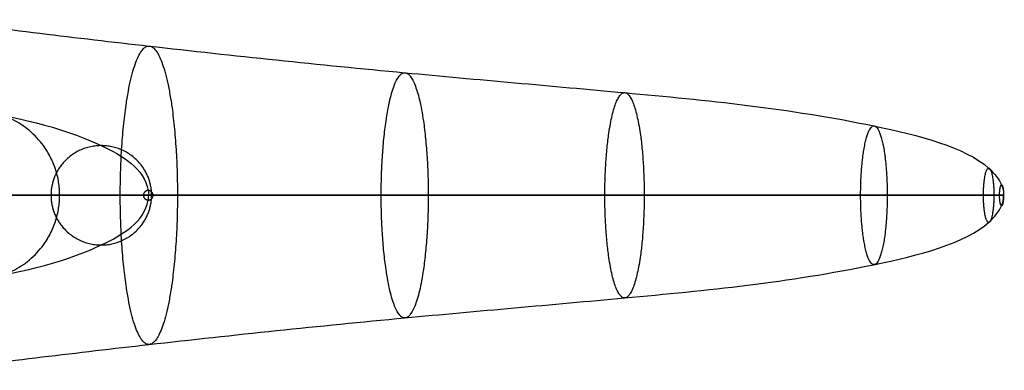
# Model space of a CAD drawing. Header units: millimetres. Extents: x -174 to 174, y -108 to 117.
# Tile 35 of 36: x 135 to 174, y -2 to 12. Entities that reach past the tile are written whole.
import ezdxf

# ---------------------------------------------------------------- set-up
doc = ezdxf.new("R2010")
doc.units = ezdxf.units.MM
doc.layers.add('Batos', color=18, linetype='Continuous', true_color=0x000000)

msp = doc.modelspace()

# ---------------------------------------------------------------- linework, layer by layer
at = {"layer": 'Batos', "color": 7, "true_color": 0xe1f5ff, "extrusion": (-0.741611, 2.26276e-13, 0.67083)}
msp.add_open_spline([(113.861, 11.53, 112.662), (115.523, 11.108, 114.5), (119.271, 10.213, 118.643), (125.717, 9.381, 125.769), (132.307, 8.268, 133.054), (137.197, 7.423, 138.461), (139.948, 5.802, 141.501), (140.092, 4.871, 141.661), (140.101, 4.746, 141.67)], degree=3, knots=[0.295827, 0.295827, 0.295827, 0.295827, 8.219737, 18.015062, 30.474584, 38.580335, 42.397026, 42.537599, 42.537599, 42.537599, 42.537599], dxfattribs=at)
at = {"layer": 'Batos', "color": 7, "true_color": 0xe1f5ff, "extrusion": (-0.138207, 3.66668e-14, 0.990403)}
msp.add_open_spline([(131.429, 11.741, 73.369), (134.315, 11.368, 73.772), (140.597, 10.608, 74.648), (149.8, 9.649, 75.932), (159.443, 8.817, 77.278), (167.264, 8.054, 78.37), (173.139, 6.535, 79.189), (174.108, 5.213, 79.325), (174.179, 4.922, 79.334), (174.171, 4.746, 79.333)], degree=3, knots=[0.661109, 0.661109, 0.661109, 0.661109, 9.70033, 20.287768, 29.354593, 39.531026, 44.857693, 46.250431, 47.134573, 47.134573, 47.134573, 47.134573], dxfattribs=at)
at = {"layer": 'Batos', "color": 7, "true_color": 0xe1f5ff, "extrusion": (0.990403, -3.62453e-16, 0.138207)}
msp.add_rational_spline([(138.965, 4.746, 82.745), (138.965, 10.69, 82.745), (140.104, 10.69, 74.579), (141.244, 10.69, 66.414), (141.244, 4.746, 66.414)], [1, 0.707106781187, 1, 0.707106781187, 1], degree=2, knots=[0, 0, 0, 16.892107, 16.892107, 33.784214, 33.784214, 33.784214], dxfattribs=at)
at = {"layer": 'Batos', "color": 7, "true_color": 0xe1f5ff, "extrusion": (-0.990403, -4.03196e-14, -0.138207)}
msp.add_rational_spline([(149.366, 4.746, 82.712), (149.366, 9.63, 82.712), (150.302, 9.63, 76.003), (151.239, 9.63, 69.293), (151.239, 4.746, 69.293)], [1, 0.707106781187, 1, 0.707106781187, 1], degree=2, knots=[0, 0, 0, 16.892107, 16.892107, 33.784214, 33.784214, 33.784214], dxfattribs=at)
at = {"layer": 'Batos', "color": 7, "true_color": 0xe1f5ff, "extrusion": (-0.990403, -1.59284e-13, -0.138207)}
msp.add_rational_spline([(158.28, 4.746, 82.842), (158.28, 8.834, 82.842), (159.064, 8.834, 77.225), (159.847, 8.834, 71.609), (159.847, 4.746, 71.609)], [1, 0.707106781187, 1, 0.707106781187, 1], degree=2, knots=[0, 0, 0, 16.892107, 16.892107, 33.784214, 33.784214, 33.784214], dxfattribs=at)
at = {"layer": 'Batos', "color": 7, "true_color": 0xe1f5ff, "extrusion": (0.67083, 6.15275e-15, 0.741611)}
msp.add_rational_spline([(136.55, 4.746, 130.865), (136.55, 8.124, 130.865), (133.127, 8.124, 133.961), (129.705, 8.124, 137.058), (129.705, 4.746, 137.058)], [1, 0.707106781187, 1, 0.707106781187, 1], degree=2, knots=[0, 0, 0, 16.164772, 16.164772, 32.329545, 32.329545, 32.329545], dxfattribs=at)
at = {"layer": 'Batos', "color": 7, "true_color": 0xe1f5ff, "extrusion": (-0.990403, -3.26817e-14, -0.138207)}
msp.add_rational_spline([(168.474, 4.746, 82.41), (168.474, 7.51, 82.41), (169.004, 7.51, 78.612), (169.534, 7.51, 74.815), (169.534, 4.746, 74.815)], [1, 0.707106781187, 1, 0.707106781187, 1], degree=2, knots=[0, 0, 0, 16.892107, 16.892107, 33.784214, 33.784214, 33.784214], dxfattribs=at)
at = {"layer": 'Batos', "color": 7, "true_color": 0xe1f5ff, "extrusion": (0.67083, -1.06247e-14, 0.741611)}
msp.add_rational_spline([(140.214, 4.746, 137.765), (140.214, 6.725, 137.765), (138.209, 6.725, 139.579), (136.204, 6.725, 141.392), (136.204, 4.746, 141.392)], [1, 0.707106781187, 1, 0.707106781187, 1], degree=2, knots=[0, 0, 0, 16.164772, 16.164772, 32.329545, 32.329545, 32.329545], dxfattribs=at)
at = {"layer": 'Batos', "color": 7, "true_color": 0xe1f5ff, "extrusion": (0.990403, 5.45235e-15, 0.138207)}
msp.add_rational_spline([(173.37, 4.746, 80.735), (173.37, 5.827, 80.735), (173.577, 5.827, 79.25), (173.784, 5.827, 77.766), (173.784, 4.746, 77.766)], [1, 0.707106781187, 1, 0.707106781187, 1], degree=2, knots=[0, 0, 0, 16.892107, 16.892107, 33.784214, 33.784214, 33.784214], dxfattribs=at)
at = {"layer": 'Batos', "color": 7, "true_color": 0xe1f5ff, "extrusion": (-0.990403, 5.32754e-14, -0.138207)}
msp.add_rational_spline([(174.011, 4.746, 79.896), (174.011, 5.163, 79.896), (174.091, 5.163, 79.322), (174.171, 5.163, 78.749), (174.171, 4.746, 78.749)], [1, 0.707106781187, 1, 0.707106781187, 1], degree=2, knots=[0, 0, 0, 16.892107, 16.892107, 33.784214, 33.784214, 33.784214], dxfattribs=at)
at = {"layer": 'Batos', "color": 7, "true_color": 0xe1f5ff, "extrusion": (4.52278e-15, -1, -6.58093e-15)}
msp.add_open_spline([(109.095, 4.746, 120.362), (110.472, 4.746, 121.343), (114.377, 4.746, 124.217), (121.02, 4.746, 130.017), (128.737, 4.746, 136.283), (134.484, 4.746, 140.915), (138.878, 4.746, 142.469), (139.965, 4.746, 141.776), (140.101, 4.746, 141.67)], degree=3, knots=[2.96813, 2.96813, 2.96813, 2.96813, 8.219737, 18.015062, 30.474584, 38.580335, 42.397026, 42.537599, 42.537599, 42.537599, 42.537599], dxfattribs=at)
at = {"layer": 'Batos', "color": 7, "true_color": 0xe1f5ff, "extrusion": (0.741611, 2.31768e-13, -0.67083)}
msp.add_open_spline([(114.138, -1.968, 112.969), (115.71, -1.572, 114.706), (119.365, -0.709, 118.747), (125.717, 0.111, 125.769), (132.307, 1.224, 133.054), (137.197, 2.069, 138.461), (139.948, 3.69, 141.501), (140.092, 4.621, 141.661), (140.101, 4.746, 141.67)], degree=3, knots=[0.309852, 0.309852, 0.309852, 0.309852, 7.794368, 17.591812, 30.054029, 38.161533, 41.97905, 42.119654, 42.119654, 42.119654, 42.119654], dxfattribs=at)
at = {"layer": 'Batos', "color": 7, "true_color": 0xe1f5ff, "extrusion": (-6.70063e-15, 1, 3.67531e-15)}
msp.add_open_spline([(140.101, 4.746, 141.67), (140.219, 4.746, 141.546), (141.017, 4.746, 140.534), (139.91, 4.746, 136.007), (135.876, 4.746, 129.826), (130.413, 4.746, 121.52), (125.415, 4.746, 114.483), (123.03, 4.746, 110.482), (122.28, 4.746, 109.18)], degree=3, knots=[-42.537599, -42.537599, -42.537599, -42.537599, -42.397026, -38.580335, -30.474584, -18.015062, -8.219737, -3.552987, -3.552987, -3.552987, -3.552987], dxfattribs=at)
at = {"layer": 'Batos', "color": 7, "true_color": 0xe1f5ff, "extrusion": (-0.67083, 1.18497e-14, -0.741611)}
msp.add_rational_spline([(129.705, 4.746, 137.058), (129.705, 1.368, 137.058), (133.127, 1.368, 133.961), (136.55, 1.368, 130.865), (136.55, 4.746, 130.865)], [1, 0.707106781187, 1, 0.707106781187, 1], degree=2, knots=[0, 0, 0, 16.003364, 16.003364, 32.006727, 32.006727, 32.006727], dxfattribs=at)
at = {"layer": 'Batos', "color": 7, "true_color": 0xe1f5ff, "extrusion": (0.138207, 3.16178e-14, -0.990403)}
msp.add_open_spline([(131.603, -2.226, 73.393), (134.432, -1.862, 73.788), (140.656, -1.11, 74.656), (149.8, -0.158, 75.932), (159.443, 0.675, 77.278), (167.264, 1.438, 78.37), (173.139, 2.957, 79.189), (174.108, 4.279, 79.325), (174.179, 4.57, 79.334), (174.171, 4.746, 79.333)], degree=3, knots=[0.677367, 0.677367, 0.677367, 0.677367, 9.534484, 20.122281, 29.189415, 39.366193, 44.693042, 46.085827, 46.969999, 46.969999, 46.969999, 46.969999], dxfattribs=at)
at = {"layer": 'Batos', "color": 7, "true_color": 0xe1f5ff, "extrusion": (0, 1, 0)}
msp.add_open_spline([(132.932, 4.746, 63.813), (135.694, 4.746, 64.709), (141.776, 4.746, 66.611), (150.74, 4.746, 69.196), (160.224, 4.746, 71.686), (167.898, 4.746, 73.825), (173.482, 4.746, 76.731), (174.198, 4.746, 78.684), (174.213, 4.746, 79.093), (174.171, 4.746, 79.333)], degree=3, knots=[0.669292, 0.669292, 0.669292, 0.669292, 9.534484, 20.122281, 29.189415, 39.366193, 44.693042, 46.085827, 46.969999, 46.969999, 46.969999, 46.969999], dxfattribs=at)
at = {"layer": 'Batos', "color": 7, "true_color": 0xe1f5ff, "extrusion": (0, -1, 0)}
msp.add_open_spline([(174.171, 4.746, 79.333), (174.146, 4.746, 79.576), (174.019, 4.746, 79.966), (172.796, 4.746, 81.647), (166.63, 4.746, 82.914), (158.663, 4.746, 82.871), (148.86, 4.746, 82.669), (140.981, 4.746, 82.696), (136.064, 4.746, 82.798), (134.614, 4.746, 82.836)], degree=3, knots=[-46.969999, -46.969999, -46.969999, -46.969999, -46.085827, -44.693042, -39.366193, -29.189415, -20.122281, -9.534484, -5.104137, -5.104137, -5.104137, -5.104137], dxfattribs=at)
at = {"layer": 'Batos', "color": 7, "true_color": 0xe1f5ff, "extrusion": (0.67083, 1.06247e-14, 0.741611)}
msp.add_rational_spline([(136.204, 4.746, 141.392), (136.204, 2.767, 141.392), (138.209, 2.767, 139.579), (140.214, 2.767, 137.765), (140.214, 4.746, 137.765)], [1, 0.707106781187, 1, 0.707106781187, 1], degree=2, knots=[0, 0, 0, 16.003364, 16.003364, 32.006727, 32.006727, 32.006727], dxfattribs=at)
at = {"layer": 'Batos', "color": 7, "true_color": 0xe1f5ff, "extrusion": (-0.990403, 0, -0.138207)}
msp.add_rational_spline([(141.244, 4.746, 66.414), (141.244, -1.198, 66.414), (140.104, -1.198, 74.579), (138.965, -1.198, 82.745), (138.965, 4.746, 82.745)], [1, 0.707106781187, 1, 0.707106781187, 1], degree=2, knots=[0, 0, 0, 16.842716, 16.842716, 33.685432, 33.685432, 33.685432], dxfattribs=at)
at = {"layer": 'Batos', "color": 7, "true_color": 0xe1f5ff, "extrusion": (0.67083, 0, 0.741611)}
msp.add_rational_spline([(140.274, 4.746, 141.474), (140.274, 4.937, 141.474), (140.081, 4.937, 141.649), (139.888, 4.937, 141.824), (139.888, 4.746, 141.824)], [1, 0.707106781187, 1, 0.707106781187, 1], degree=2, knots=[0, 0, 0, 16.164772, 16.164772, 32.329545, 32.329545, 32.329545], dxfattribs=at)
at = {"layer": 'Batos', "color": 7, "true_color": 0xe1f5ff, "extrusion": (0.67083, -2.10308e-13, 0.741611)}
msp.add_rational_spline([(139.888, 4.746, 141.824), (139.888, 4.555, 141.824), (140.081, 4.555, 141.649), (140.274, 4.555, 141.474), (140.274, 4.746, 141.474)], [1, 0.707106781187, 1, 0.707106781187, 1], degree=2, knots=[0, 0, 0, 16.003364, 16.003364, 32.006727, 32.006727, 32.006727], dxfattribs=at)
at = {"layer": 'Batos', "color": 7, "true_color": 0xe1f5ff, "extrusion": (0.990403, -4.65474e-14, 0.138207)}
msp.add_rational_spline([(151.239, 4.746, 69.293), (151.239, -0.138, 69.293), (150.302, -0.138, 76.003), (149.366, -0.138, 82.712), (149.366, 4.746, 82.712)], [1, 0.707106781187, 1, 0.707106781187, 1], degree=2, knots=[0, 0, 0, 16.842716, 16.842716, 33.685432, 33.685432, 33.685432], dxfattribs=at)
at = {"layer": 'Batos', "color": 7, "true_color": 0xe1f5ff, "extrusion": (0.990403, 8.35878e-14, 0.138207)}
msp.add_rational_spline([(159.847, 4.746, 71.609), (159.847, 0.657, 71.609), (159.064, 0.657, 77.225), (158.28, 0.657, 82.842), (158.28, 4.746, 82.842)], [1, 0.707106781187, 1, 0.707106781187, 1], degree=2, knots=[0, 0, 0, 16.842716, 16.842716, 33.685432, 33.685432, 33.685432], dxfattribs=at)
at = {"layer": 'Batos', "color": 7, "true_color": 0xe1f5ff, "extrusion": (0.990403, -4.35755e-14, 0.138207)}
msp.add_rational_spline([(169.534, 4.746, 74.815), (169.534, 1.982, 74.815), (169.004, 1.982, 78.612), (168.474, 1.982, 82.41), (168.474, 4.746, 82.41)], [1, 0.707106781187, 1, 0.707106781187, 1], degree=2, knots=[0, 0, 0, 16.842716, 16.842716, 33.685432, 33.685432, 33.685432], dxfattribs=at)
at = {"layer": 'Batos', "color": 7, "true_color": 0xe1f5ff, "extrusion": (-0.990403, 5.45235e-15, -0.138207)}
msp.add_rational_spline([(173.784, 4.746, 77.766), (173.784, 3.665, 77.766), (173.577, 3.665, 79.25), (173.37, 3.665, 80.735), (173.37, 4.746, 80.735)], [1, 0.707106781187, 1, 0.707106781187, 1], degree=2, knots=[0, 0, 0, 16.842716, 16.842716, 33.685432, 33.685432, 33.685432], dxfattribs=at)
at = {"layer": 'Batos', "color": 7, "true_color": 0xe1f5ff, "extrusion": (0.990403, -8.15206e-14, 0.138207)}
msp.add_rational_spline([(174.171, 4.746, 78.749), (174.171, 4.328, 78.749), (174.091, 4.328, 79.322), (174.011, 4.328, 79.896), (174.011, 4.746, 79.896)], [1, 0.707106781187, 1, 0.707106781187, 1], degree=2, knots=[0, 0, 0, 16.842716, 16.842716, 33.685432, 33.685432, 33.685432], dxfattribs=at)

doc.saveas('drawing.dxf')
